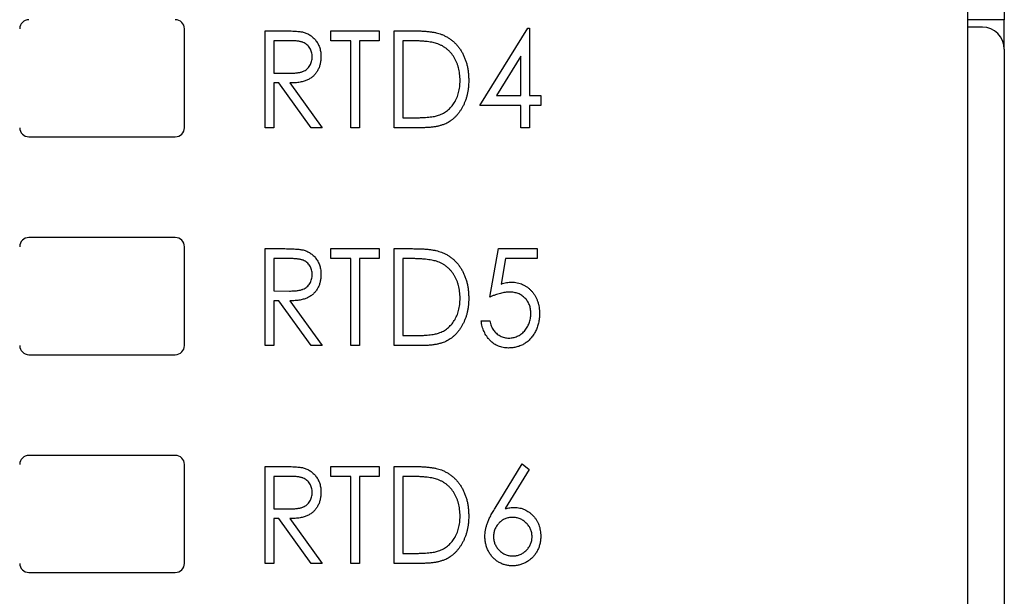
# Paper-space layout 'Sheet2' of a CAD drawing. Header units: millimetres. Extents: x 0 to 420, y 0 to 297.
# Tile 6 of 19: x 113 to 140, y 134 to 149. Entities that reach past the tile are written whole.
import ezdxf

# ---------------------------------------------------------------- set-up
doc = ezdxf.new("R2010")
doc.units = ezdxf.units.MM

psp = doc.layouts.new('Sheet2')

# ---------------------------------------------------------------- linework, layer by layer
at = {"color": 7, "linetype": 'Continuous', "lineweight": 25}
for p, q in [((139.062, 95.296), (139.062, 190.446)), ((140.058, 150.091), (140.058, 149.491)), ((140.058, 149.491), (139.062, 149.491)), ((140.058, 148.758), (140.058, 149.491)), ((117.662, 146.546), (117.662, 149.246)), ((119.867, 149.192), (120.353, 149.192)), ((119.867, 146.546), (119.867, 149.192)), ((121.665, 149.192), (122.987, 149.192)), ((121.665, 148.92), (121.665, 149.192)), ((122.987, 149.192), (122.987, 148.92)), ((123.395, 146.546), (123.395, 149.192)), ((123.395, 149.192), (123.895, 149.192)), ((125.735, 147.156), (127.044, 149.26)), ((127.044, 149.26), (127.092, 149.26)), ((127.092, 149.26), (127.092, 147.428)), ((139.462, 149.291), (139.062, 149.291)), ((120.544, 148.92), (120.104, 148.92)), ((120.104, 148.92), (120.104, 148.038)), ((122.207, 148.92), (121.665, 148.92)), ((122.207, 146.546), (122.207, 148.92)), ((122.445, 148.92), (122.445, 146.546)), ((122.987, 148.92), (122.445, 148.92)), ((123.803, 148.92), (123.632, 148.92)), ((123.632, 148.92), (123.632, 146.817)), ((126.854, 148.497), (126.189, 147.428)), ((126.854, 147.428), (126.854, 148.497)), ((140.062, 148.691), (140.062, 92.286)), ((120.104, 148.038), (120.534, 148.035)), ((120.104, 147.767), (120.104, 146.546)), ((120.246, 147.767), (120.104, 147.767)), ((121.127, 146.546), (120.246, 147.767)), ((120.546, 147.767), (121.427, 146.546)), ((126.189, 147.428), (126.854, 147.428)), ((127.092, 147.428), (127.397, 147.428)), ((127.397, 147.428), (127.397, 147.156)), ((126.854, 147.156), (125.735, 147.156)), ((126.854, 146.546), (126.854, 147.156)), ((127.092, 147.156), (127.092, 146.546)), ((127.397, 147.156), (127.092, 147.156)), ((123.632, 146.817), (123.911, 146.817)), ((120.104, 146.546), (119.867, 146.546)), ((121.427, 146.546), (121.127, 146.546)), ((122.445, 146.546), (122.207, 146.546)), ((124.163, 146.546), (123.395, 146.546)), ((127.092, 146.546), (126.854, 146.546)), ((113.412, 146.296), (117.412, 146.296)), ((117.412, 143.546), (113.412, 143.546)), ((117.662, 140.596), (117.662, 143.296)), ((119.867, 143.242), (120.353, 143.242)), ((119.867, 140.596), (119.867, 143.242)), ((121.665, 142.97), (121.665, 143.242)), ((121.665, 143.242), (122.987, 143.242)), ((122.987, 143.242), (122.987, 142.97)), ((123.395, 140.596), (123.395, 143.242)), ((123.395, 143.242), (123.895, 143.242)), ((126.006, 141.919), (126.244, 143.242)), ((126.244, 143.242), (127.295, 143.242)), ((127.295, 143.242), (127.295, 142.97)), ((120.544, 142.97), (120.104, 142.97)), ((120.104, 142.97), (120.104, 142.088)), ((122.207, 142.97), (121.665, 142.97)), ((122.207, 140.596), (122.207, 142.97)), ((122.987, 142.97), (122.445, 142.97)), ((122.445, 142.97), (122.445, 140.596)), ((123.803, 142.97), (123.632, 142.97)), ((123.632, 142.97), (123.632, 140.867)), ((126.437, 142.97), (126.312, 142.276)), ((127.295, 142.97), (126.437, 142.97)), ((120.104, 142.088), (120.534, 142.085)), ((120.246, 141.817), (120.104, 141.817)), ((120.104, 141.817), (120.104, 140.596)), ((121.127, 140.596), (120.246, 141.817)), ((120.546, 141.817), (121.427, 140.596)), ((125.769, 141.274), (126.006, 141.274)), ((123.632, 140.867), (123.911, 140.867)), ((120.104, 140.596), (119.867, 140.596)), ((121.427, 140.596), (121.127, 140.596)), ((122.445, 140.596), (122.207, 140.596)), ((124.163, 140.596), (123.395, 140.596)), ((113.412, 140.346), (117.412, 140.346)), ((117.412, 137.596), (113.412, 137.596)), ((117.662, 134.646), (117.662, 137.346)), ((119.867, 137.292), (120.353, 137.292)), ((119.867, 134.646), (119.867, 137.292)), ((121.665, 137.02), (121.665, 137.292)), ((121.665, 137.292), (122.987, 137.292)), ((122.987, 137.292), (122.987, 137.02)), ((123.395, 134.646), (123.395, 137.292)), ((123.395, 137.292), (123.895, 137.292)), ((126.148, 136.152), (126.888, 137.36)), ((127.081, 137.209), (126.426, 136.142)), ((126.888, 137.36), (127.081, 137.209)), ((120.544, 137.02), (120.104, 137.02)), ((120.104, 137.02), (120.104, 136.138)), ((122.207, 137.02), (121.665, 137.02)), ((122.207, 134.646), (122.207, 137.02)), ((122.987, 137.02), (122.445, 137.02)), ((122.445, 137.02), (122.445, 134.646)), ((123.803, 137.02), (123.632, 137.02)), ((123.632, 137.02), (123.632, 134.917)), ((120.104, 136.138), (120.534, 136.135)), ((120.246, 135.867), (120.104, 135.867)), ((120.104, 135.867), (120.104, 134.646)), ((121.127, 134.646), (120.246, 135.867)), ((120.546, 135.867), (121.427, 134.646)), ((123.632, 134.917), (123.911, 134.917)), ((120.104, 134.646), (119.867, 134.646)), ((121.427, 134.646), (121.127, 134.646)), ((122.445, 134.646), (122.207, 134.646)), ((124.163, 134.646), (123.395, 134.646)), ((113.412, 134.396), (117.412, 134.396))]:
    psp.add_line(p, q, dxfattribs=at)
for centre, radius, start, end in [((113.412, 149.246), 0.25, 90, 180), ((117.412, 149.246), 0.25, 0, 90), ((139.462, 148.691), 0.6, 0, 90), ((113.412, 146.546), 0.25, 180, 270), ((117.412, 146.546), 0.25, 270, 0), ((113.412, 143.296), 0.25, 90, 180), ((117.412, 143.296), 0.25, 0, 90), ((113.412, 140.596), 0.25, 180, 270), ((117.412, 140.596), 0.25, 270, 0), ((113.412, 137.346), 0.25, 90, 180), ((117.412, 137.346), 0.25, 0, 90), ((113.412, 134.646), 0.25, 180, 270), ((117.412, 134.646), 0.25, 270, 0)]:
    psp.add_arc(centre, radius, start, end, dxfattribs=at)
for points, knots in [([(120.353, 149.192), (120.385, 149.192), (120.448, 149.191), (120.537, 149.19), (120.618, 149.186), (120.691, 149.183), (120.756, 149.178), (120.813, 149.172), (120.861, 149.165), (120.891, 149.159), (120.904, 149.156)], [0, 0, 0, 0, 0.176242, 0.33814, 0.484799, 0.617149, 0.734395, 0.837422, 0.92561, 1, 1, 1, 1]), ([(120.904, 149.156), (120.922, 149.151), (120.957, 149.141), (121.007, 149.121), (121.056, 149.098), (121.102, 149.071), (121.144, 149.039), (121.184, 149.004), (121.223, 148.966), (121.257, 148.923), (121.29, 148.877), (121.317, 148.828), (121.341, 148.777), (121.36, 148.724), (121.375, 148.667), (121.386, 148.608), (121.392, 148.547), (121.393, 148.505), (121.393, 148.484)], [0, 0, 0, 0, 0.061387, 0.121495, 0.181089, 0.240038, 0.298644, 0.35799, 0.418441, 0.480043, 0.541867, 0.604173, 0.666682, 0.729899, 0.794538, 0.860455, 0.929211, 1, 1, 1, 1]), ([(123.895, 149.192), (123.939, 149.191), (124.023, 149.191), (124.145, 149.187), (124.257, 149.179), (124.36, 149.169), (124.454, 149.156), (124.539, 149.139), (124.614, 149.12), (124.661, 149.104), (124.682, 149.096)], [0, 0, 0, 0, 0.164344, 0.316794, 0.458147, 0.588563, 0.707492, 0.815269, 0.912897, 1, 1, 1, 1]), ([(124.682, 149.096), (124.711, 149.085), (124.768, 149.061), (124.849, 149.018), (124.925, 148.968), (124.997, 148.914), (125.062, 148.851), (125.125, 148.783), (125.181, 148.709), (125.233, 148.629), (125.279, 148.544), (125.32, 148.454), (125.354, 148.361), (125.382, 148.264), (125.403, 148.162), (125.419, 148.057), (125.428, 147.947), (125.429, 147.873), (125.43, 147.835)], [0, 0, 0, 0, 0.059398, 0.117804, 0.175649, 0.233437, 0.291249, 0.349576, 0.409329, 0.470372, 0.532591, 0.595119, 0.658625, 0.723231, 0.789405, 0.857649, 0.927742, 1, 1, 1, 1]), ([(121.156, 148.485), (121.155, 148.506), (121.153, 148.548), (121.14, 148.609), (121.119, 148.668), (121.089, 148.722), (121.053, 148.772), (121.011, 148.814), (120.963, 148.849), (120.919, 148.872), (120.879, 148.886), (120.844, 148.895), (120.805, 148.903), (120.762, 148.909), (120.714, 148.915), (120.661, 148.918), (120.604, 148.92), (120.564, 148.92), (120.544, 148.92)], [0, 0, 0, 0, 0.074206, 0.146692, 0.218332, 0.29067, 0.362618, 0.431553, 0.499554, 0.567987, 0.604677, 0.646293, 0.69288, 0.744014, 0.799888, 0.86174, 0.928424, 1, 1, 1, 1]), ([(124.551, 148.846), (124.531, 148.852), (124.487, 148.865), (124.416, 148.879), (124.337, 148.892), (124.248, 148.903), (124.15, 148.91), (124.042, 148.916), (123.926, 148.92), (123.845, 148.92), (123.803, 148.92)], [0, 0, 0, 0, 0.084774, 0.180312, 0.28709, 0.406015, 0.536482, 0.678682, 0.833402, 1, 1, 1, 1]), ([(125.192, 147.836), (125.192, 147.867), (125.191, 147.928), (125.183, 148.017), (125.17, 148.103), (125.151, 148.185), (125.127, 148.264), (125.098, 148.34), (125.064, 148.412), (125.024, 148.48), (124.979, 148.544), (124.931, 148.604), (124.878, 148.657), (124.821, 148.706), (124.76, 148.749), (124.694, 148.788), (124.624, 148.82), (124.576, 148.837), (124.551, 148.846)], [0, 0, 0, 0, 0.072235, 0.141829, 0.209054, 0.274618, 0.338839, 0.40167, 0.463864, 0.525432, 0.586208, 0.645431, 0.704074, 0.762298, 0.820336, 0.879142, 0.938766, 1, 1, 1, 1]), ([(120.534, 148.035), (120.554, 148.035), (120.593, 148.035), (120.649, 148.038), (120.701, 148.041), (120.749, 148.046), (120.793, 148.053), (120.833, 148.062), (120.869, 148.071), (120.911, 148.087), (120.959, 148.111), (121.01, 148.147), (121.053, 148.191), (121.09, 148.242), (121.119, 148.297), (121.14, 148.357), (121.153, 148.42), (121.155, 148.463), (121.156, 148.485)], [0, 0, 0, 0, 0.068884, 0.133004, 0.192369, 0.247684, 0.298447, 0.344783, 0.387444, 0.426058, 0.498477, 0.568226, 0.638295, 0.709239, 0.781676, 0.852765, 0.925523, 1, 1, 1, 1]), ([(121.393, 148.484), (121.392, 148.449), (121.39, 148.38), (121.372, 148.281), (121.342, 148.188), (121.301, 148.101), (121.249, 148.024), (121.186, 147.955), (121.112, 147.898), (121.043, 147.858), (120.983, 147.832), (120.933, 147.815), (120.878, 147.801), (120.82, 147.788), (120.757, 147.779), (120.69, 147.772), (120.619, 147.768), (120.571, 147.767), (120.546, 147.767)], [0, 0, 0, 0, 0.083484, 0.162613, 0.23918, 0.314494, 0.388385, 0.460717, 0.533791, 0.609022, 0.648239, 0.690365, 0.734562, 0.781635, 0.831635, 0.884694, 0.940506, 1, 1, 1, 1]), ([(125.43, 147.835), (125.429, 147.803), (125.428, 147.738), (125.422, 147.643), (125.408, 147.551), (125.392, 147.462), (125.369, 147.376), (125.343, 147.293), (125.31, 147.213), (125.274, 147.136), (125.233, 147.063), (125.19, 146.995), (125.143, 146.931), (125.093, 146.873), (125.041, 146.819), (124.985, 146.771), (124.927, 146.728), (124.865, 146.688), (124.799, 146.654), (124.727, 146.625), (124.648, 146.601), (124.563, 146.581), (124.472, 146.565), (124.375, 146.554), (124.271, 146.547), (124.2, 146.546), (124.163, 146.546)], [0, 0, 0, 0, 0.047591, 0.093744, 0.138658, 0.182637, 0.225674, 0.268046, 0.309925, 0.35122, 0.391858, 0.430949, 0.469216, 0.506063, 0.542432, 0.578163, 0.613445, 0.648473, 0.684358, 0.722083, 0.761938, 0.803977, 0.848876, 0.896245, 0.946758, 1, 1, 1, 1]), ([(124.607, 146.885), (124.629, 146.893), (124.673, 146.91), (124.737, 146.94), (124.796, 146.977), (124.852, 147.017), (124.903, 147.063), (124.951, 147.114), (124.996, 147.169), (125.037, 147.228), (125.074, 147.292), (125.105, 147.36), (125.133, 147.431), (125.154, 147.505), (125.172, 147.583), (125.184, 147.664), (125.191, 147.749), (125.192, 147.807), (125.192, 147.836)], [0, 0, 0, 0, 0.059658, 0.118319, 0.176002, 0.23344, 0.290884, 0.349178, 0.408074, 0.468667, 0.53039, 0.592632, 0.655752, 0.720395, 0.787156, 0.855716, 0.926408, 1, 1, 1, 1]), ([(123.911, 146.817), (123.952, 146.817), (124.029, 146.818), (124.14, 146.821), (124.241, 146.826), (124.333, 146.833), (124.416, 146.843), (124.488, 146.854), (124.551, 146.867), (124.589, 146.879), (124.607, 146.885)], [0, 0, 0, 0, 0.172244, 0.330193, 0.475432, 0.606548, 0.724426, 0.829129, 0.920407, 1, 1, 1, 1]), ([(120.353, 143.242), (120.385, 143.242), (120.448, 143.241), (120.537, 143.24), (120.618, 143.236), (120.691, 143.233), (120.756, 143.228), (120.813, 143.222), (120.861, 143.215), (120.891, 143.209), (120.904, 143.206)], [0, 0, 0, 0, 0.176242, 0.33814, 0.484799, 0.617149, 0.734395, 0.837422, 0.92561, 1, 1, 1, 1]), ([(120.904, 143.206), (120.922, 143.201), (120.957, 143.191), (121.007, 143.171), (121.056, 143.148), (121.102, 143.121), (121.144, 143.089), (121.184, 143.054), (121.223, 143.016), (121.257, 142.973), (121.29, 142.927), (121.317, 142.878), (121.341, 142.827), (121.36, 142.774), (121.375, 142.717), (121.386, 142.658), (121.392, 142.597), (121.393, 142.555), (121.393, 142.534)], [0, 0, 0, 0, 0.061387, 0.1214951, 0.1810892, 0.2400382, 0.2986442, 0.3579899, 0.4184412, 0.480043, 0.5418672, 0.6041732, 0.6666824, 0.7298994, 0.7945383, 0.8604552, 0.9292113, 1, 1, 1, 1]), ([(123.895, 143.242), (123.939, 143.241), (124.023, 143.241), (124.145, 143.237), (124.257, 143.229), (124.36, 143.219), (124.454, 143.206), (124.539, 143.189), (124.614, 143.17), (124.661, 143.154), (124.682, 143.146)], [0, 0, 0, 0, 0.164344, 0.316794, 0.458147, 0.588563, 0.707492, 0.815269, 0.912897, 1, 1, 1, 1]), ([(124.682, 143.146), (124.711, 143.135), (124.768, 143.111), (124.849, 143.068), (124.925, 143.018), (124.997, 142.964), (125.062, 142.901), (125.125, 142.833), (125.181, 142.759), (125.233, 142.679), (125.279, 142.594), (125.32, 142.504), (125.354, 142.411), (125.382, 142.314), (125.403, 142.212), (125.419, 142.107), (125.428, 141.997), (125.429, 141.923), (125.43, 141.885)], [0, 0, 0, 0, 0.0593984, 0.1178042, 0.175649, 0.2334372, 0.2912492, 0.3495762, 0.4093288, 0.4703723, 0.5325912, 0.5951189, 0.6586247, 0.723231, 0.789405, 0.8576492, 0.9277421, 1, 1, 1, 1]), ([(121.156, 142.535), (121.155, 142.556), (121.153, 142.598), (121.14, 142.659), (121.119, 142.718), (121.089, 142.772), (121.053, 142.822), (121.011, 142.864), (120.963, 142.899), (120.919, 142.922), (120.879, 142.936), (120.844, 142.945), (120.805, 142.953), (120.762, 142.959), (120.714, 142.965), (120.661, 142.968), (120.604, 142.97), (120.564, 142.97), (120.544, 142.97)], [0, 0, 0, 0, 0.074206, 0.146692, 0.218332, 0.29067, 0.362618, 0.431553, 0.499554, 0.567987, 0.604677, 0.646293, 0.69288, 0.744014, 0.799888, 0.86174, 0.928424, 1, 1, 1, 1]), ([(124.551, 142.896), (124.531, 142.902), (124.487, 142.915), (124.416, 142.929), (124.337, 142.942), (124.248, 142.953), (124.15, 142.96), (124.042, 142.966), (123.926, 142.97), (123.845, 142.97), (123.803, 142.97)], [0, 0, 0, 0, 0.084774, 0.180312, 0.28709, 0.406015, 0.536482, 0.678682, 0.833402, 1, 1, 1, 1]), ([(125.192, 141.886), (125.192, 141.917), (125.191, 141.978), (125.183, 142.067), (125.17, 142.153), (125.151, 142.235), (125.127, 142.314), (125.098, 142.39), (125.064, 142.462), (125.024, 142.53), (124.979, 142.594), (124.931, 142.654), (124.878, 142.707), (124.821, 142.756), (124.76, 142.799), (124.694, 142.838), (124.624, 142.87), (124.576, 142.887), (124.551, 142.896)], [0, 0, 0, 0, 0.072235, 0.141829, 0.209054, 0.274618, 0.338839, 0.40167, 0.463864, 0.525432, 0.586208, 0.645431, 0.704074, 0.762298, 0.820336, 0.879142, 0.938766, 1, 1, 1, 1]), ([(120.534, 142.085), (120.554, 142.085), (120.593, 142.085), (120.649, 142.088), (120.701, 142.091), (120.749, 142.096), (120.793, 142.103), (120.833, 142.112), (120.869, 142.121), (120.911, 142.137), (120.959, 142.161), (121.01, 142.197), (121.053, 142.241), (121.09, 142.292), (121.119, 142.347), (121.14, 142.407), (121.153, 142.47), (121.155, 142.513), (121.156, 142.535)], [0, 0, 0, 0, 0.0688845, 0.1330037, 0.1923688, 0.2476844, 0.2984466, 0.3447833, 0.3874444, 0.4260582, 0.4984773, 0.5682255, 0.638295, 0.7092395, 0.7816761, 0.8527646, 0.9255231, 1, 1, 1, 1]), ([(121.393, 142.534), (121.392, 142.499), (121.39, 142.43), (121.372, 142.331), (121.342, 142.238), (121.301, 142.151), (121.249, 142.074), (121.186, 142.005), (121.112, 141.948), (121.043, 141.908), (120.983, 141.882), (120.933, 141.865), (120.878, 141.851), (120.82, 141.838), (120.757, 141.829), (120.69, 141.822), (120.619, 141.818), (120.571, 141.817), (120.546, 141.817)], [0, 0, 0, 0, 0.083484, 0.162613, 0.23918, 0.314494, 0.388385, 0.460717, 0.533791, 0.609022, 0.648239, 0.690365, 0.734562, 0.781635, 0.831635, 0.884694, 0.940506, 1, 1, 1, 1]), ([(126.312, 142.276), (126.338, 142.284), (126.388, 142.298), (126.461, 142.314), (126.531, 142.324), (126.577, 142.325), (126.598, 142.326)], [0, 0, 0, 0, 0.275677, 0.5341804, 0.7743193, 1, 1, 1, 1]), ([(126.598, 142.326), (126.626, 142.325), (126.679, 142.324), (126.757, 142.312), (126.832, 142.293), (126.903, 142.266), (126.97, 142.232), (127.033, 142.19), (127.093, 142.14), (127.148, 142.083), (127.199, 142.021), (127.243, 141.953), (127.28, 141.882), (127.311, 141.806), (127.335, 141.725), (127.351, 141.641), (127.362, 141.552), (127.363, 141.491), (127.363, 141.46)], [0, 0, 0, 0, 0.063164, 0.123661, 0.18289, 0.241108, 0.299013, 0.357538, 0.417186, 0.478904, 0.54155, 0.603371, 0.665679, 0.728374, 0.792933, 0.859387, 0.928254, 1, 1, 1, 1]), ([(126.541, 142.054), (126.522, 142.054), (126.483, 142.053), (126.423, 142.046), (126.361, 142.036), (126.295, 142.021), (126.227, 142.002), (126.156, 141.978), (126.082, 141.951), (126.032, 141.93), (126.006, 141.919)], [0, 0, 0, 0, 0.102289, 0.209896, 0.32423, 0.444739, 0.572683, 0.707419, 0.85009, 1, 1, 1, 1]), ([(127.126, 141.47), (127.125, 141.492), (127.124, 141.533), (127.117, 141.594), (127.105, 141.651), (127.087, 141.706), (127.064, 141.757), (127.037, 141.806), (127.005, 141.851), (126.967, 141.893), (126.926, 141.931), (126.881, 141.964), (126.832, 141.992), (126.78, 142.016), (126.725, 142.033), (126.666, 142.046), (126.604, 142.053), (126.562, 142.054), (126.541, 142.054)], [0, 0, 0, 0, 0.068351, 0.133715, 0.196556, 0.257566, 0.317949, 0.377315, 0.436856, 0.497304, 0.557714, 0.617588, 0.677234, 0.73785, 0.799945, 0.864018, 0.930512, 1, 1, 1, 1]), ([(125.43, 141.885), (125.429, 141.853), (125.428, 141.788), (125.422, 141.693), (125.408, 141.601), (125.392, 141.512), (125.369, 141.426), (125.343, 141.343), (125.31, 141.263), (125.274, 141.186), (125.233, 141.113), (125.19, 141.045), (125.143, 140.981), (125.093, 140.923), (125.041, 140.869), (124.985, 140.821), (124.927, 140.778), (124.865, 140.738), (124.799, 140.704), (124.727, 140.675), (124.648, 140.651), (124.563, 140.631), (124.472, 140.615), (124.375, 140.604), (124.271, 140.597), (124.2, 140.596), (124.163, 140.596)], [0, 0, 0, 0, 0.047591, 0.093744, 0.138658, 0.182637, 0.225674, 0.268046, 0.309925, 0.35122, 0.391858, 0.430949, 0.469216, 0.506063, 0.542432, 0.578163, 0.613445, 0.648473, 0.684358, 0.722083, 0.761938, 0.803977, 0.848876, 0.896245, 0.946758, 1, 1, 1, 1]), ([(124.607, 140.935), (124.629, 140.943), (124.673, 140.96), (124.737, 140.99), (124.796, 141.027), (124.852, 141.067), (124.903, 141.113), (124.951, 141.164), (124.996, 141.219), (125.037, 141.278), (125.074, 141.342), (125.105, 141.41), (125.133, 141.481), (125.154, 141.555), (125.172, 141.633), (125.184, 141.714), (125.191, 141.799), (125.192, 141.857), (125.192, 141.886)], [0, 0, 0, 0, 0.059658, 0.118319, 0.176002, 0.23344, 0.290884, 0.349178, 0.408074, 0.468667, 0.53039, 0.592632, 0.655752, 0.720395, 0.787156, 0.855716, 0.926408, 1, 1, 1, 1]), ([(126.513, 140.528), (126.489, 140.529), (126.441, 140.53), (126.371, 140.54), (126.304, 140.556), (126.239, 140.579), (126.177, 140.608), (126.119, 140.644), (126.063, 140.687), (126.011, 140.735), (125.963, 140.789), (125.92, 140.847), (125.881, 140.909), (125.849, 140.975), (125.821, 141.044), (125.798, 141.117), (125.78, 141.194), (125.773, 141.247), (125.769, 141.274)], [0, 0, 0, 0, 0.062695, 0.123666, 0.182882, 0.241591, 0.300284, 0.359408, 0.419118, 0.480906, 0.5434, 0.605761, 0.66818, 0.731562, 0.795575, 0.861659, 0.929647, 1, 1, 1, 1]), ([(126.006, 141.274), (126.012, 141.249), (126.022, 141.201), (126.043, 141.133), (126.07, 141.072), (126.102, 141.018), (126.14, 140.97), (126.184, 140.929), (126.233, 140.89), (126.287, 140.859), (126.344, 140.832), (126.404, 140.814), (126.465, 140.801), (126.506, 140.8), (126.527, 140.799)], [0, 0, 0, 0, 0.100212, 0.192088, 0.278068, 0.358354, 0.435767, 0.514157, 0.593619, 0.676032, 0.758592, 0.839376, 0.919307, 1, 1, 1, 1]), ([(127.363, 141.46), (127.362, 141.417), (127.359, 141.333), (127.338, 141.209), (127.303, 141.091), (127.263, 140.997), (127.224, 140.927), (127.192, 140.877), (127.158, 140.83), (127.122, 140.786), (127.083, 140.746), (127.042, 140.709), (126.998, 140.675), (126.952, 140.644), (126.904, 140.616), (126.853, 140.593), (126.801, 140.573), (126.747, 140.557), (126.691, 140.544), (126.633, 140.535), (126.574, 140.529), (126.534, 140.528), (126.513, 140.528)], [0, 0, 0, 0, 0.0908971, 0.1791336, 0.2656409, 0.3523195, 0.3951249, 0.4367505, 0.4775623, 0.517517, 0.5570417, 0.5963505, 0.635661, 0.6748784, 0.7141889, 0.7534565, 0.7928796, 0.8328643, 0.873262, 0.914268, 0.9564777, 1, 1, 1, 1]), ([(126.527, 140.799), (126.547, 140.8), (126.587, 140.801), (126.646, 140.811), (126.702, 140.825), (126.756, 140.847), (126.808, 140.873), (126.857, 140.907), (126.906, 140.946), (126.95, 140.991), (126.991, 141.04), (127.028, 141.092), (127.058, 141.148), (127.083, 141.207), (127.102, 141.269), (127.116, 141.333), (127.125, 141.401), (127.125, 141.447), (127.126, 141.47)], [0, 0, 0, 0, 0.060431, 0.119352, 0.177389, 0.234895, 0.293134, 0.352597, 0.413942, 0.477575, 0.541829, 0.605408, 0.668652, 0.731975, 0.79627, 0.861785, 0.929545, 1, 1, 1, 1]), ([(123.911, 140.867), (123.952, 140.867), (124.029, 140.868), (124.14, 140.871), (124.241, 140.876), (124.333, 140.883), (124.416, 140.893), (124.488, 140.904), (124.551, 140.917), (124.589, 140.929), (124.607, 140.935)], [0, 0, 0, 0, 0.172244, 0.330193, 0.475432, 0.606548, 0.724426, 0.829129, 0.920407, 1, 1, 1, 1]), ([(120.353, 137.292), (120.385, 137.292), (120.448, 137.291), (120.537, 137.29), (120.618, 137.286), (120.691, 137.283), (120.756, 137.278), (120.813, 137.272), (120.861, 137.265), (120.891, 137.259), (120.904, 137.256)], [0, 0, 0, 0, 0.176242, 0.33814, 0.484799, 0.617149, 0.734395, 0.837422, 0.92561, 1, 1, 1, 1]), ([(120.904, 137.256), (120.922, 137.251), (120.957, 137.241), (121.007, 137.221), (121.056, 137.198), (121.102, 137.171), (121.144, 137.139), (121.184, 137.104), (121.223, 137.066), (121.257, 137.023), (121.29, 136.977), (121.317, 136.928), (121.341, 136.877), (121.36, 136.824), (121.375, 136.767), (121.386, 136.708), (121.392, 136.647), (121.393, 136.605), (121.393, 136.584)], [0, 0, 0, 0, 0.061387, 0.1214951, 0.1810892, 0.2400382, 0.2986442, 0.3579899, 0.4184412, 0.480043, 0.5418672, 0.6041732, 0.6666824, 0.7298994, 0.7945383, 0.8604552, 0.9292113, 1, 1, 1, 1]), ([(123.895, 137.292), (123.939, 137.291), (124.023, 137.291), (124.145, 137.287), (124.257, 137.279), (124.36, 137.269), (124.454, 137.256), (124.539, 137.239), (124.614, 137.22), (124.661, 137.204), (124.682, 137.196)], [0, 0, 0, 0, 0.1643442, 0.3167935, 0.4581469, 0.5885633, 0.7074923, 0.8152688, 0.9128975, 1, 1, 1, 1]), ([(124.682, 137.196), (124.711, 137.185), (124.768, 137.161), (124.849, 137.118), (124.925, 137.068), (124.997, 137.014), (125.062, 136.951), (125.125, 136.883), (125.181, 136.809), (125.233, 136.729), (125.279, 136.644), (125.32, 136.554), (125.354, 136.461), (125.382, 136.364), (125.403, 136.262), (125.419, 136.157), (125.428, 136.047), (125.429, 135.973), (125.43, 135.935)], [0, 0, 0, 0, 0.059398, 0.117804, 0.175649, 0.233437, 0.291249, 0.349576, 0.409329, 0.470372, 0.532591, 0.595119, 0.658625, 0.723231, 0.789405, 0.857649, 0.927742, 1, 1, 1, 1]), ([(121.156, 136.585), (121.155, 136.606), (121.153, 136.648), (121.14, 136.709), (121.119, 136.768), (121.089, 136.822), (121.053, 136.872), (121.011, 136.914), (120.963, 136.949), (120.919, 136.972), (120.879, 136.986), (120.844, 136.995), (120.805, 137.003), (120.762, 137.009), (120.714, 137.015), (120.661, 137.018), (120.604, 137.02), (120.564, 137.02), (120.544, 137.02)], [0, 0, 0, 0, 0.074206, 0.146692, 0.218332, 0.29067, 0.362618, 0.431553, 0.499554, 0.567987, 0.604677, 0.646293, 0.69288, 0.744014, 0.799888, 0.86174, 0.928424, 1, 1, 1, 1]), ([(124.551, 136.946), (124.531, 136.952), (124.487, 136.965), (124.416, 136.979), (124.337, 136.992), (124.248, 137.003), (124.15, 137.01), (124.042, 137.016), (123.926, 137.02), (123.845, 137.02), (123.803, 137.02)], [0, 0, 0, 0, 0.084774, 0.180312, 0.28709, 0.406015, 0.536482, 0.678682, 0.833402, 1, 1, 1, 1]), ([(125.192, 135.936), (125.192, 135.967), (125.191, 136.028), (125.183, 136.117), (125.17, 136.203), (125.151, 136.285), (125.127, 136.364), (125.098, 136.44), (125.064, 136.512), (125.024, 136.58), (124.979, 136.644), (124.931, 136.704), (124.878, 136.757), (124.821, 136.806), (124.76, 136.849), (124.694, 136.888), (124.624, 136.92), (124.576, 136.937), (124.551, 136.946)], [0, 0, 0, 0, 0.072235, 0.141829, 0.209054, 0.274618, 0.338839, 0.40167, 0.463864, 0.525432, 0.586208, 0.645431, 0.704074, 0.762298, 0.820336, 0.879142, 0.938766, 1, 1, 1, 1]), ([(120.534, 136.135), (120.554, 136.135), (120.593, 136.135), (120.649, 136.138), (120.701, 136.141), (120.749, 136.146), (120.793, 136.153), (120.833, 136.162), (120.869, 136.171), (120.911, 136.187), (120.959, 136.211), (121.01, 136.247), (121.053, 136.291), (121.09, 136.342), (121.119, 136.397), (121.14, 136.457), (121.153, 136.52), (121.155, 136.563), (121.156, 136.585)], [0, 0, 0, 0, 0.068884, 0.133004, 0.192369, 0.247684, 0.298447, 0.344783, 0.387444, 0.426058, 0.498477, 0.568226, 0.638295, 0.709239, 0.781676, 0.852765, 0.925523, 1, 1, 1, 1]), ([(121.393, 136.584), (121.392, 136.549), (121.39, 136.48), (121.372, 136.381), (121.342, 136.288), (121.301, 136.201), (121.249, 136.124), (121.186, 136.055), (121.112, 135.998), (121.043, 135.958), (120.983, 135.932), (120.933, 135.915), (120.878, 135.901), (120.82, 135.888), (120.757, 135.879), (120.69, 135.872), (120.619, 135.868), (120.571, 135.867), (120.546, 135.867)], [0, 0, 0, 0, 0.083484, 0.162613, 0.23918, 0.314494, 0.388385, 0.460717, 0.533791, 0.609022, 0.648239, 0.690365, 0.734562, 0.781635, 0.831635, 0.884694, 0.940506, 1, 1, 1, 1]), ([(125.871, 135.384), (125.871, 135.411), (125.873, 135.467), (125.885, 135.551), (125.904, 135.637), (125.931, 135.727), (125.968, 135.822), (126.017, 135.924), (126.077, 136.036), (126.124, 136.112), (126.148, 136.152)], [0, 0, 0, 0, 0.0986957, 0.2014604, 0.307569, 0.4185618, 0.5401867, 0.6767953, 0.830034, 1, 1, 1, 1]), ([(126.426, 136.142), (126.448, 136.146), (126.492, 136.155), (126.556, 136.166), (126.619, 136.171), (126.66, 136.172), (126.68, 136.172)], [0, 0, 0, 0, 0.263678, 0.517029, 0.761983, 1, 1, 1, 1]), ([(126.68, 136.172), (126.705, 136.172), (126.753, 136.17), (126.824, 136.159), (126.892, 136.142), (126.957, 136.117), (127.02, 136.085), (127.079, 136.046), (127.136, 135.999), (127.189, 135.947), (127.238, 135.889), (127.28, 135.827), (127.317, 135.762), (127.347, 135.694), (127.369, 135.622), (127.385, 135.547), (127.396, 135.469), (127.397, 135.415), (127.397, 135.388)], [0, 0, 0, 0, 0.062336, 0.122575, 0.18178, 0.240337, 0.299229, 0.359107, 0.420874, 0.484533, 0.548761, 0.611874, 0.674431, 0.737008, 0.800466, 0.865032, 0.93142, 1, 1, 1, 1]), ([(125.43, 135.935), (125.429, 135.903), (125.428, 135.838), (125.422, 135.743), (125.408, 135.651), (125.392, 135.562), (125.369, 135.476), (125.343, 135.393), (125.31, 135.313), (125.274, 135.236), (125.233, 135.163), (125.19, 135.095), (125.143, 135.031), (125.093, 134.973), (125.041, 134.919), (124.985, 134.871), (124.927, 134.828), (124.865, 134.788), (124.799, 134.754), (124.727, 134.725), (124.648, 134.701), (124.563, 134.681), (124.472, 134.665), (124.375, 134.654), (124.271, 134.647), (124.2, 134.646), (124.163, 134.646)], [0, 0, 0, 0, 0.047591, 0.093744, 0.138658, 0.182637, 0.225674, 0.268046, 0.309925, 0.35122, 0.391858, 0.430949, 0.469216, 0.506063, 0.542432, 0.578163, 0.613445, 0.648473, 0.684358, 0.722083, 0.761938, 0.803977, 0.848876, 0.896245, 0.946758, 1, 1, 1, 1]), ([(124.607, 134.985), (124.629, 134.993), (124.673, 135.01), (124.737, 135.04), (124.796, 135.077), (124.852, 135.117), (124.903, 135.163), (124.951, 135.214), (124.996, 135.269), (125.037, 135.328), (125.074, 135.392), (125.105, 135.46), (125.133, 135.531), (125.154, 135.605), (125.172, 135.683), (125.184, 135.764), (125.191, 135.849), (125.192, 135.907), (125.192, 135.936)], [0, 0, 0, 0, 0.059658, 0.118319, 0.176002, 0.23344, 0.290884, 0.349178, 0.408074, 0.468667, 0.53039, 0.592632, 0.655752, 0.720395, 0.787156, 0.855716, 0.926408, 1, 1, 1, 1]), ([(126.625, 135.901), (126.607, 135.9), (126.572, 135.899), (126.52, 135.893), (126.47, 135.88), (126.422, 135.864), (126.377, 135.842), (126.334, 135.815), (126.293, 135.784), (126.256, 135.748), (126.221, 135.709), (126.191, 135.667), (126.165, 135.623), (126.145, 135.577), (126.128, 135.529), (126.116, 135.479), (126.109, 135.427), (126.109, 135.392), (126.108, 135.374)], [0, 0, 0, 0, 0.0657262, 0.1293518, 0.1910101, 0.2522741, 0.3130118, 0.3737291, 0.4361619, 0.4999012, 0.5632919, 0.6259895, 0.6871418, 0.7479171, 0.8091811, 0.8713146, 0.9343021, 1, 1, 1, 1]), ([(127.16, 135.374), (127.159, 135.392), (127.158, 135.427), (127.151, 135.48), (127.139, 135.53), (127.121, 135.577), (127.1, 135.623), (127.072, 135.667), (127.04, 135.709), (127.004, 135.748), (126.964, 135.783), (126.922, 135.815), (126.877, 135.842), (126.831, 135.864), (126.782, 135.88), (126.732, 135.892), (126.679, 135.899), (126.644, 135.9), (126.625, 135.901)], [0, 0, 0, 0, 0.0648309, 0.1269604, 0.1883952, 0.24925, 0.3097328, 0.3710363, 0.4340131, 0.4982444, 0.5629851, 0.6255799, 0.6876381, 0.7486945, 0.8097246, 0.8717762, 0.934535, 1, 1, 1, 1]), ([(126.622, 134.578), (126.589, 134.579), (126.522, 134.581), (126.425, 134.602), (126.332, 134.635), (126.242, 134.681), (126.16, 134.738), (126.086, 134.807), (126.022, 134.887), (125.968, 134.977), (125.925, 135.073), (125.894, 135.173), (125.874, 135.277), (125.872, 135.348), (125.871, 135.384)], [0, 0, 0, 0, 0.081817, 0.162054, 0.242263, 0.3238, 0.406017, 0.487629, 0.570281, 0.655785, 0.742419, 0.827417, 0.913008, 1, 1, 1, 1]), ([(126.108, 135.374), (126.109, 135.356), (126.11, 135.321), (126.117, 135.27), (126.129, 135.22), (126.146, 135.172), (126.167, 135.127), (126.194, 135.083), (126.225, 135.041), (126.261, 135.002), (126.301, 134.967), (126.342, 134.935), (126.386, 134.908), (126.432, 134.887), (126.48, 134.87), (126.529, 134.858), (126.581, 134.851), (126.616, 134.85), (126.634, 134.849)], [0, 0, 0, 0, 0.064876, 0.127027, 0.189111, 0.249788, 0.310637, 0.371706, 0.434963, 0.499438, 0.564386, 0.62713, 0.688746, 0.749595, 0.810876, 0.872337, 0.935124, 1, 1, 1, 1]), ([(127.397, 135.388), (127.396, 135.351), (127.394, 135.279), (127.375, 135.172), (127.343, 135.072), (127.3, 134.977), (127.245, 134.89), (127.179, 134.812), (127.103, 134.743), (127.017, 134.684), (126.924, 134.637), (126.827, 134.603), (126.725, 134.582), (126.657, 134.579), (126.622, 134.578)], [0, 0, 0, 0, 0.0887785, 0.1744655, 0.2580263, 0.3415224, 0.4236504, 0.5046095, 0.5862819, 0.6699126, 0.7535508, 0.8353662, 0.917121, 1, 1, 1, 1]), ([(126.634, 134.849), (126.652, 134.85), (126.687, 134.851), (126.739, 134.858), (126.788, 134.87), (126.836, 134.887), (126.882, 134.909), (126.925, 134.935), (126.967, 134.966), (127.006, 135.003), (127.042, 135.041), (127.073, 135.083), (127.1, 135.127), (127.122, 135.172), (127.139, 135.22), (127.151, 135.27), (127.158, 135.321), (127.159, 135.356), (127.16, 135.374)], [0, 0, 0, 0, 0.064893, 0.127697, 0.189175, 0.250472, 0.310756, 0.372389, 0.435662, 0.500155, 0.564647, 0.627921, 0.689006, 0.750145, 0.810838, 0.872939, 0.935107, 1, 1, 1, 1]), ([(123.911, 134.917), (123.952, 134.917), (124.029, 134.918), (124.14, 134.921), (124.241, 134.926), (124.333, 134.933), (124.416, 134.943), (124.488, 134.954), (124.551, 134.967), (124.589, 134.979), (124.607, 134.985)], [0, 0, 0, 0, 0.172244, 0.330193, 0.475432, 0.606548, 0.724426, 0.829129, 0.920407, 1, 1, 1, 1])]:
    psp.add_open_spline(points, degree=3, knots=knots, dxfattribs=at)

doc.saveas('drawing.dxf')
